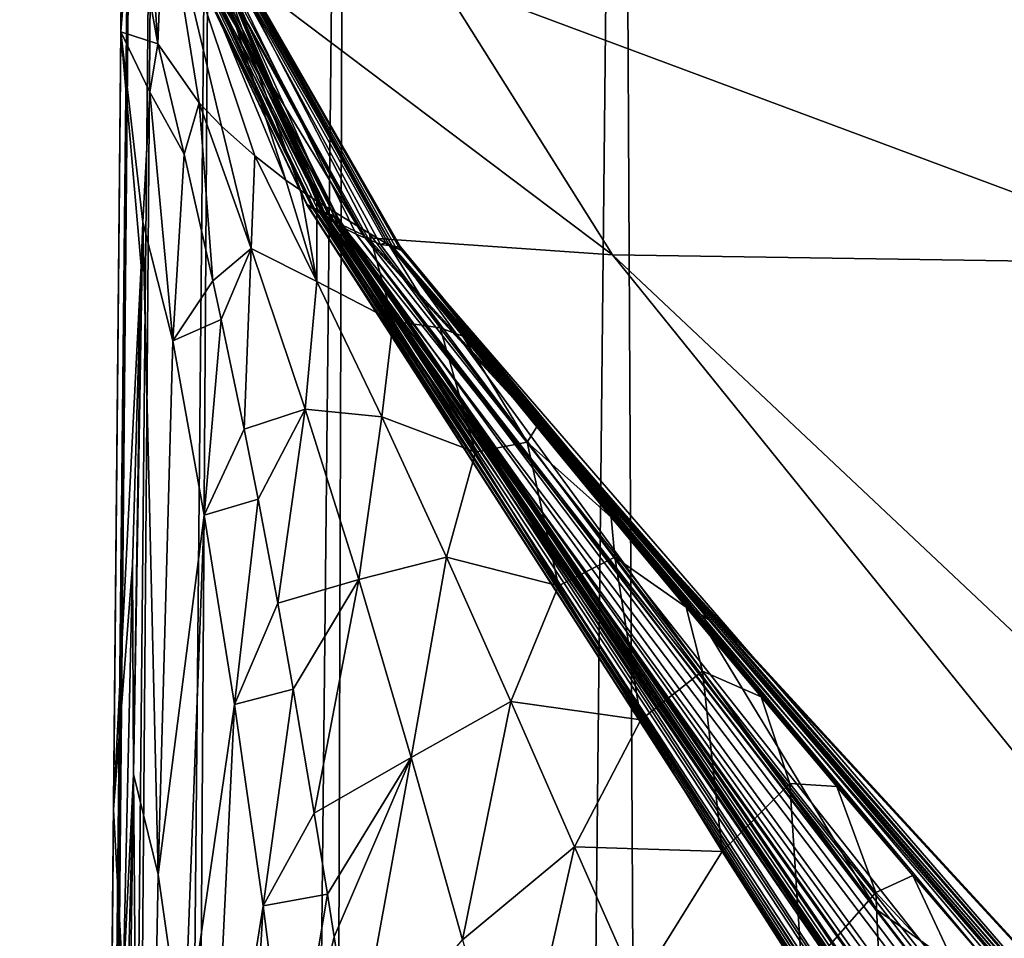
# Model space of a CAD drawing. Header units: millimetres. Extents: x -23 to 23, y 0 to 298.
# Tile 13 of 45: x -21.35 to -20.11, y 239 to 240.16. Entities that reach past the tile are written whole.
import ezdxf

# ---------------------------------------------------------------- set-up
doc = ezdxf.new("R2010")
doc.units = ezdxf.units.MM
doc.header["$LTSCALE"] = 105.850129
for name, color, linetype in [('10', 7, 'CONTINUOUS'), ('11', 7, 'CONTINUOUS'), ('12', 7, 'CONTINUOUS'), ('25', 7, 'CONTINUOUS'), ('30', 7, 'CONTINUOUS'), ('34', 7, 'CONTINUOUS'), ('39', 7, 'CONTINUOUS'), ('55', 7, 'CONTINUOUS'), ('62', 7, 'CONTINUOUS'), ('7', 7, 'CONTINUOUS'), ('73', 7, 'CONTINUOUS'), ('74', 7, 'CONTINUOUS'), ('75', 7, 'CONTINUOUS'), ('76', 7, 'CONTINUOUS'), ('77', 7, 'CONTINUOUS'), ('78', 7, 'CONTINUOUS'), ('79', 7, 'CONTINUOUS'), ('8', 7, 'CONTINUOUS'), ('80', 7, 'CONTINUOUS'), ('81', 7, 'CONTINUOUS'), ('82', 7, 'CONTINUOUS'), ('9', 7, 'CONTINUOUS')]:
    doc.layers.add(name, color=color, linetype=linetype)

msp = doc.modelspace()

# ---------------------------------------------------------------- linework, layer by layer
at = {"layer": '10', "color": 7, "linetype": 'CONTINUOUS'}
for points in [[(-20.8794, 239.8713, 160.4953), (-20.8719, 239.8679, 160.2593), (-20.8847, 239.8742, 160.7249), (-20.8794, 239.8713, 160.4953)], [(-20.8847, 239.8742, 160.7249), (-20.8719, 239.8679, 160.2593), (-20.502, 239.4135, 160.6688), (-20.8847, 239.8742, 160.7249)], [(-20.502, 239.4135, 160.6688), (-20.8719, 239.8679, 160.2593), (-20.4852, 239.4025, 160.4718), (-20.502, 239.4135, 160.6688)], [(-20.0231, 238.8594, 160.6839), (-20.502, 239.4135, 160.6688), (-20.4852, 239.4025, 160.4718), (-20.0231, 238.8594, 160.6839)]]:
    msp.add_3dface(points, dxfattribs=at)
at = {"layer": '11', "color": 7, "linetype": 'CONTINUOUS'}
for points in [[(-20.9921, 239.926, 181.7724), (-20.9917, 239.9263, 179.7188), (-19.221, 237.1787, 180.2554), (-20.9921, 239.926, 181.7724)], [(-20.9819, 239.9192, 184.041), (-20.9921, 239.926, 181.7724), (-19.2027, 237.2007, 182.2454), (-20.9819, 239.9192, 184.041)], [(-19.2027, 237.2007, 182.2454), (-20.9921, 239.926, 181.7724), (-19.221, 237.1787, 180.2554), (-19.2027, 237.2007, 182.2454)], [(-20.9917, 239.9263, 179.7188), (-20.9858, 239.9234, 177.8748), (-19.221, 237.1787, 180.2554), (-20.9917, 239.9263, 179.7188)], [(-20.9858, 239.9234, 177.8748), (-20.9778, 239.9194, 176.2022), (-19.2024, 237.1663, 178.1974), (-20.9858, 239.9234, 177.8748)], [(-19.221, 237.1787, 180.2554), (-20.9858, 239.9234, 177.8748), (-19.2024, 237.1663, 178.1974), (-19.221, 237.1787, 180.2554)], [(-20.9679, 239.9112, 185.6372), (-20.9819, 239.9192, 184.041), (-19.1424, 237.234, 184.1869), (-20.9679, 239.9112, 185.6372)], [(-19.1424, 237.234, 184.1869), (-20.9819, 239.9192, 184.041), (-19.2027, 237.2007, 182.2454), (-19.1424, 237.234, 184.1869)], [(-20.9778, 239.9194, 176.2022), (-20.9696, 239.9154, 174.6767), (-19.1574, 237.1573, 176.0758), (-20.9778, 239.9194, 176.2022)], [(-19.2024, 237.1663, 178.1974), (-20.9778, 239.9194, 176.2022), (-19.1574, 237.1573, 176.0758), (-19.2024, 237.1663, 178.1974)], [(-20.9735, 239.9181, 164.3388), (-20.9737, 239.9154, 163.3876), (-18.5108, 236.3207, 165.414), (-20.9735, 239.9181, 164.3388)], [(-20.966, 239.9155, 165.4834), (-20.9735, 239.9181, 164.3388), (-18.7347, 236.6115, 166.6284), (-20.966, 239.9155, 165.4834)], [(-18.7347, 236.6115, 166.6284), (-20.9735, 239.9181, 164.3388), (-18.5108, 236.3207, 165.414), (-18.7347, 236.6115, 166.6284)], [(-20.9737, 239.9154, 163.3876), (-20.9676, 239.9101, 162.9277), (-18.1775, 235.9909, 164.4345), (-20.9737, 239.9154, 163.3876)], [(-18.5108, 236.3207, 165.414), (-20.9737, 239.9154, 163.3876), (-18.1775, 235.9909, 164.4345), (-18.5108, 236.3207, 165.414)], [(-20.9696, 239.9154, 174.6767), (-20.9623, 239.9121, 173.2719), (-19.1574, 237.1573, 176.0758), (-20.9696, 239.9154, 174.6767)], [(-20.9481, 239.9008, 187.2326), (-20.9679, 239.9112, 185.6372), (-19.0421, 237.2785, 186.1129), (-20.9481, 239.9008, 187.2326)], [(-19.0421, 237.2785, 186.1129), (-20.9679, 239.9112, 185.6372), (-19.1424, 237.234, 184.1869), (-19.0421, 237.2785, 186.1129)], [(-20.9676, 239.9101, 162.9277), (-20.9533, 239.9007, 162.433), (-18.1775, 235.9909, 164.4345), (-20.9676, 239.9101, 162.9277)], [(-20.9575, 239.9115, 166.8957), (-20.966, 239.9155, 165.4834), (-18.8747, 236.8405, 168.1126), (-20.9575, 239.9115, 166.8957)], [(-18.8747, 236.8405, 168.1126), (-20.966, 239.9155, 165.4834), (-18.7347, 236.6115, 166.6284), (-18.8747, 236.8405, 168.1126)], [(-20.9623, 239.9121, 173.2719), (-20.9531, 239.9083, 170.745), (-19.0984, 237.1391, 173.9288), (-20.9623, 239.9121, 173.2719)], [(-19.1574, 237.1573, 176.0758), (-20.9623, 239.9121, 173.2719), (-19.0984, 237.1391, 173.9288), (-19.1574, 237.1573, 176.0758)], [(-20.9521, 239.9085, 168.631), (-20.9575, 239.9115, 166.8957), (-18.9651, 236.9989, 169.863), (-20.9521, 239.9085, 168.631)], [(-18.9651, 236.9989, 169.863), (-20.9575, 239.9115, 166.8957), (-18.8747, 236.8405, 168.1126), (-18.9651, 236.9989, 169.863)], [(-20.9531, 239.9083, 170.745), (-20.9521, 239.9085, 168.631), (-19.0345, 237.0931, 171.8286), (-20.9531, 239.9083, 170.745)], [(-19.0984, 237.1391, 173.9288), (-20.9531, 239.9083, 170.745), (-19.0345, 237.0931, 171.8286), (-19.0984, 237.1391, 173.9288)], [(-19.0345, 237.0931, 171.8286), (-20.9521, 239.9085, 168.631), (-18.9651, 236.9989, 169.863), (-19.0345, 237.0931, 171.8286)], [(-20.9533, 239.9007, 162.433), (-20.93, 239.8888, 161.8915), (-17.7318, 235.6529, 163.636), (-20.9533, 239.9007, 162.433)], [(-18.1775, 235.9909, 164.4345), (-20.9533, 239.9007, 162.433), (-17.7318, 235.6529, 163.636), (-18.1775, 235.9909, 164.4345)], [(-20.9217, 239.8882, 188.8695), (-20.9481, 239.9008, 187.2326), (-18.8962, 237.3245, 188.0568), (-20.9217, 239.8882, 188.8695)], [(-18.8962, 237.3245, 188.0568), (-20.9481, 239.9008, 187.2326), (-19.0421, 237.2785, 186.1129), (-18.8962, 237.3245, 188.0568)], [(-20.93, 239.8888, 161.8915), (-20.8994, 239.876, 161.2864), (-20.2733, 239.0366, 161.8516), (-20.93, 239.8888, 161.8915)], [(-17.7318, 235.6529, 163.636), (-20.93, 239.8888, 161.8915), (-18.872, 237.2482, 162.4953), (-17.7318, 235.6529, 163.636)], [(-18.872, 237.2482, 162.4953), (-20.93, 239.8888, 161.8915), (-19.4488, 237.9622, 162.2841), (-18.872, 237.2482, 162.4953)], [(-19.4488, 237.9622, 162.2841), (-20.93, 239.8888, 161.8915), (-20.2733, 239.0366, 161.8516), (-19.4488, 237.9622, 162.2841)]]:
    msp.add_3dface(points, dxfattribs=at)
at = {"layer": '12', "color": 7, "linetype": 'CONTINUOUS'}
for points in [[(-20.9217, 239.8882, 188.8695), (-18.8962, 237.3245, 188.0568), (-18.5221, 237.2813, 189.658), (-20.9217, 239.8882, 188.8695)], [(-20.9185, 239.8857, 188.9519), (-20.9217, 239.8882, 188.8695), (-18.5221, 237.2813, 189.658), (-20.9185, 239.8857, 188.9519)], [(-20.9153, 239.8841, 189.0347), (-20.9185, 239.8857, 188.9519), (-18.5221, 237.2813, 189.658), (-20.9153, 239.8841, 189.0347)], [(-20.6065, 239.8629, 191.1269), (-20.9153, 239.8841, 189.0347), (-18.5221, 237.2813, 189.658), (-20.6065, 239.8629, 191.1269)], [(-19.858, 239.8515, 193.1118), (-20.6065, 239.8629, 191.1269), (-17.936, 237.3482, 191.2323), (-19.858, 239.8515, 193.1118)], [(-17.936, 237.3482, 191.2323), (-20.6065, 239.8629, 191.1269), (-18.5221, 237.2813, 189.658), (-17.936, 237.3482, 191.2323)]]:
    msp.add_3dface(points, dxfattribs=at)
at = {"layer": '25', "color": 7, "linetype": 'CONTINUOUS'}
for points in [[(-21.2094, 242.0095, 0.0001), (-21.3211, 230.2094, -0.0001), (-21.4202, 219.7299, 0.0687), (-21.2094, 242.0095, 0.0001)], [(-21.4075, 221.0769, 0.1866), (-21.2094, 242.0095, 0.0001), (-21.4202, 219.7299, 0.0687), (-21.4075, 221.0769, 0.1866)], [(-21.3934, 222.5701, 0.4227), (-21.2094, 242.0095, 0.0001), (-21.4075, 221.0769, 0.1866), (-21.3934, 222.5701, 0.4227)], [(-21.3753, 224.4769, 0.8859), (-21.2094, 242.0095, 0.0001), (-21.3934, 222.5701, 0.4227), (-21.3753, 224.4769, 0.8859)], [(-21.3521, 226.9307, 1.7624), (-21.2094, 242.0095, 0.0001), (-21.3753, 224.4769, 0.8859), (-21.3521, 226.9307, 1.7624)], [(-21.3239, 229.9098, 3.3046), (-21.2094, 242.0095, 0.0001), (-21.3521, 226.9307, 1.7624), (-21.3239, 229.9098, 3.3046)], [(-21.2956, 232.9027, 5.5182), (-21.2094, 242.0095, 0.0001), (-21.3239, 229.9098, 3.3046), (-21.2956, 232.9027, 5.5182)], [(-21.2711, 235.4894, 8.2063), (-21.2094, 242.0095, 0.0001), (-21.2956, 232.9027, 5.5182), (-21.2711, 235.4894, 8.2063)], [(-21.2512, 237.5926, 11.2936), (-21.2094, 242.0095, 0.0001), (-21.2711, 235.4894, 8.2063), (-21.2512, 237.5926, 11.2936)], [(-21.2363, 239.1625, 14.7157), (-21.2094, 242.0095, 0.0001), (-21.2512, 237.5926, 11.2936), (-21.2363, 239.1625, 14.7157)], [(-21.227, 240.1445, 18.3658), (-21.2094, 242.0095, 0.0001), (-21.2363, 239.1625, 14.7157), (-21.227, 240.1445, 18.3658)], [(-21.2236, 240.5014, 22.0986), (-21.2094, 242.0095, 0.0001), (-21.227, 240.1445, 18.3658), (-21.2236, 240.5014, 22.0986)]]:
    msp.add_3dface(points, dxfattribs=at)
at = {"layer": '30', "color": 7, "linetype": 'CONTINUOUS'}
for points in [[(-19.1885, 237.9193, 159), (-20.8885, 239.8751, 159), (-19.3536, 238.0963, 60), (-19.1885, 237.9193, 159)], [(-20.8885, 239.8751, 159), (-20.8885, 239.8751, 109.5), (-20.7955, 239.7602, 60), (-20.8885, 239.8751, 159)], [(-19.3536, 238.0963, 60), (-20.8885, 239.8751, 159), (-19.616, 238.3837, 60), (-19.3536, 238.0963, 60)], [(-19.616, 238.3837, 60), (-20.8885, 239.8751, 159), (-19.8752, 238.674, 60), (-19.616, 238.3837, 60)], [(-19.8752, 238.674, 60), (-20.8885, 239.8751, 159), (-20.1312, 238.9672, 60), (-19.8752, 238.674, 60)], [(-20.1312, 238.9672, 60), (-20.8885, 239.8751, 159), (-20.2275, 239.0793, 60), (-20.1312, 238.9672, 60)], [(-20.2275, 239.0793, 60), (-20.8885, 239.8751, 159), (-20.3234, 239.1918, 60), (-20.2275, 239.0793, 60)], [(-20.3234, 239.1918, 60), (-20.8885, 239.8751, 159), (-20.4188, 239.3047, 60), (-20.3234, 239.1918, 60)], [(-20.4188, 239.3047, 60), (-20.8885, 239.8751, 159), (-20.5137, 239.418, 60), (-20.4188, 239.3047, 60)], [(-20.5137, 239.418, 60), (-20.8885, 239.8751, 159), (-20.6081, 239.5316, 60), (-20.5137, 239.418, 60)], [(-20.6081, 239.5316, 60), (-20.8885, 239.8751, 159), (-20.7021, 239.6457, 60), (-20.6081, 239.5316, 60)], [(-20.7021, 239.6457, 60), (-20.8885, 239.8751, 159), (-20.7955, 239.7602, 60), (-20.7021, 239.6457, 60)], [(-20.8885, 239.8751, 109.5), (-20.8885, 239.8751, 60), (-20.7955, 239.7602, 60), (-20.8885, 239.8751, 109.5)]]:
    msp.add_3dface(points, dxfattribs=at)
at = {"layer": '34', "color": 7, "linetype": 'CONTINUOUS'}
for points in [[(-21.1281, 240.0547, 29.7584), (-21.1803, 240.129, 22.1029), (-21.147, 239.9898, 22.0806), (-21.1281, 240.0547, 29.7584)], [(-21.1109, 239.83, 22.0083), (-21.1281, 240.0547, 29.7584), (-21.147, 239.9898, 22.0806), (-21.1109, 239.83, 22.0083)], [(-21.0627, 239.8707, 29.5692), (-21.1281, 240.0547, 29.7584), (-21.1109, 239.83, 22.0083), (-21.0627, 239.8707, 29.5692)], [(-21.1281, 240.0547, 29.7584), (-21.0627, 239.8707, 29.5692), (-21.0999, 240.0253, 33.0345), (-21.1281, 240.0547, 29.7584)], [(-21.0999, 240.0253, 33.0345), (-21.0627, 239.8707, 29.5692), (-21.0579, 239.9877, 37.3464), (-21.0999, 240.0253, 33.0345)], [(-21.0579, 239.9877, 37.3464), (-21.0627, 239.8707, 29.5692), (-20.9796, 239.829, 37.1655), (-21.0579, 239.9877, 37.3464)], [(-21.0579, 239.9877, 37.3464), (-20.9796, 239.829, 37.1655), (-21.0187, 239.9572, 41.1249), (-21.0579, 239.9877, 37.3464)], [(-21.0187, 239.9572, 41.1249), (-20.9796, 239.829, 37.1655), (-21.0004, 239.9445, 42.9101), (-21.0187, 239.9572, 41.1249)], [(-21.0004, 239.9445, 42.9101), (-20.9796, 239.829, 37.1655), (-20.9795, 239.9307, 44.9929), (-21.0004, 239.9445, 42.9101)], [(-20.9795, 239.9307, 44.9929), (-20.9796, 239.829, 37.1655), (-20.8833, 239.779, 44.7994), (-20.9795, 239.9307, 44.9929)], [(-20.9795, 239.9307, 44.9929), (-20.8833, 239.779, 44.7994), (-20.9134, 239.8901, 52.8239), (-20.9795, 239.9307, 44.9929)], [(-20.8885, 239.8751, 60), (-20.9134, 239.8901, 52.8239), (-20.8239, 239.7705, 52.4379), (-20.8885, 239.8751, 60)], [(-20.9134, 239.8901, 52.8239), (-20.8833, 239.779, 44.7994), (-20.8239, 239.7705, 52.4379), (-20.9134, 239.8901, 52.8239)], [(-21.1002, 239.781, 21.9802), (-21.0627, 239.8707, 29.5692), (-21.1109, 239.83, 22.0083), (-21.1002, 239.781, 21.9802)], [(-21.0713, 239.6426, 21.8912), (-21.0627, 239.8707, 29.5692), (-21.1002, 239.781, 21.9802), (-21.0713, 239.6426, 21.8912)], [(-20.9943, 239.668, 29.4495), (-21.0627, 239.8707, 29.5692), (-21.0713, 239.6426, 21.8912), (-20.9943, 239.668, 29.4495)], [(-21.0627, 239.8707, 29.5692), (-20.9943, 239.668, 29.4495), (-20.9796, 239.829, 37.1655), (-21.0627, 239.8707, 29.5692)], [(-20.7955, 239.7602, 60), (-20.8885, 239.8751, 60), (-20.8239, 239.7705, 52.4379), (-20.7955, 239.7602, 60)], [(-20.9796, 239.829, 37.1655), (-20.9943, 239.668, 29.4495), (-20.8977, 239.6585, 37.0879), (-20.9796, 239.829, 37.1655)], [(-20.9796, 239.829, 37.1655), (-20.8977, 239.6585, 37.0879), (-20.8833, 239.779, 44.7994), (-20.9796, 239.829, 37.1655)], [(-20.8833, 239.779, 44.7994), (-20.8977, 239.6585, 37.0879), (-20.7793, 239.6138, 44.7613), (-20.8833, 239.779, 44.7994)], [(-20.8833, 239.779, 44.7994), (-20.7793, 239.6138, 44.7613), (-20.8239, 239.7705, 52.4379), (-20.8833, 239.779, 44.7994)], [(-20.7955, 239.7602, 60), (-20.8239, 239.7705, 52.4379), (-20.714, 239.6262, 52.4353), (-20.7955, 239.7602, 60)], [(-20.8239, 239.7705, 52.4379), (-20.7793, 239.6138, 44.7613), (-20.714, 239.6262, 52.4353), (-20.8239, 239.7705, 52.4379)], [(-20.7021, 239.6457, 60), (-20.7955, 239.7602, 60), (-20.714, 239.6262, 52.4353), (-20.7021, 239.6457, 60)], [(-21.0537, 239.5542, 21.8294), (-20.9943, 239.668, 29.4495), (-21.0713, 239.6426, 21.8912), (-21.0537, 239.5542, 21.8294)], [(-21.029, 239.4231, 21.7342), (-20.9943, 239.668, 29.4495), (-21.0537, 239.5542, 21.8294), (-21.029, 239.4231, 21.7342)], [(-20.9268, 239.4531, 29.3058), (-20.9943, 239.668, 29.4495), (-21.029, 239.4231, 21.7342), (-20.9268, 239.4531, 29.3058)], [(-20.9943, 239.668, 29.4495), (-20.9268, 239.4531, 29.3058), (-20.8977, 239.6585, 37.0879), (-20.9943, 239.668, 29.4495)], [(-20.8977, 239.6585, 37.0879), (-20.9268, 239.4531, 29.3058), (-20.8159, 239.4811, 37.0004), (-20.8977, 239.6585, 37.0879)], [(-20.8977, 239.6585, 37.0879), (-20.8159, 239.4811, 37.0004), (-20.7793, 239.6138, 44.7613), (-20.8977, 239.6585, 37.0879)], [(-20.6081, 239.5316, 60), (-20.7021, 239.6457, 60), (-20.714, 239.6262, 52.4353), (-20.6081, 239.5316, 60)], [(-20.7793, 239.6138, 44.7613), (-20.6748, 239.4451, 44.7209), (-20.714, 239.6262, 52.4353), (-20.7793, 239.6138, 44.7613)], [(-20.6081, 239.5316, 60), (-20.714, 239.6262, 52.4353), (-20.6035, 239.4813, 52.4321), (-20.6081, 239.5316, 60)], [(-20.714, 239.6262, 52.4353), (-20.6748, 239.4451, 44.7209), (-20.6035, 239.4813, 52.4321), (-20.714, 239.6262, 52.4353)], [(-20.7793, 239.6138, 44.7613), (-20.8159, 239.4811, 37.0004), (-20.6748, 239.4451, 44.7209), (-20.7793, 239.6138, 44.7613)], [(-20.5137, 239.418, 60), (-20.6081, 239.5316, 60), (-20.6035, 239.4813, 52.4321), (-20.5137, 239.418, 60)], [(-20.9268, 239.4531, 29.3058), (-20.8607, 239.2281, 29.1576), (-20.8159, 239.4811, 37.0004), (-20.9268, 239.4531, 29.3058)], [(-20.8159, 239.4811, 37.0004), (-20.8607, 239.2281, 29.1576), (-20.7347, 239.2988, 36.9138), (-20.8159, 239.4811, 37.0004)], [(-20.8159, 239.4811, 37.0004), (-20.7347, 239.2988, 36.9138), (-20.6748, 239.4451, 44.7209), (-20.8159, 239.4811, 37.0004)], [(-20.6748, 239.4451, 44.7209), (-20.5707, 239.2758, 44.6858), (-20.6035, 239.4813, 52.4321), (-20.6748, 239.4451, 44.7209)], [(-20.5137, 239.418, 60), (-20.6035, 239.4813, 52.4321), (-20.4928, 239.3372, 52.4306), (-20.5137, 239.418, 60)], [(-20.6035, 239.4813, 52.4321), (-20.5707, 239.2758, 44.6858), (-20.4928, 239.3372, 52.4306), (-20.6035, 239.4813, 52.4321)], [(-21.0095, 239.3146, 21.6545), (-20.9268, 239.4531, 29.3058), (-21.029, 239.4231, 21.7342), (-21.0095, 239.3146, 21.6545)], [(-20.9829, 239.1581, 21.5422), (-20.9268, 239.4531, 29.3058), (-21.0095, 239.3146, 21.6545), (-20.9829, 239.1581, 21.5422)], [(-20.8607, 239.2281, 29.1576), (-20.9268, 239.4531, 29.3058), (-20.9829, 239.1581, 21.5422), (-20.8607, 239.2281, 29.1576)], [(-20.6748, 239.4451, 44.7209), (-20.7347, 239.2988, 36.9138), (-20.5707, 239.2758, 44.6858), (-20.6748, 239.4451, 44.7209)], [(-20.4188, 239.3047, 60), (-20.5137, 239.418, 60), (-20.4928, 239.3372, 52.4306), (-20.4188, 239.3047, 60)], [(-20.5707, 239.2758, 44.6858), (-20.4679, 239.1098, 44.6637), (-20.4928, 239.3372, 52.4306), (-20.5707, 239.2758, 44.6858)], [(-20.4188, 239.3047, 60), (-20.4928, 239.3372, 52.4306), (-20.3827, 239.1954, 52.4327), (-20.4188, 239.3047, 60)], [(-20.4928, 239.3372, 52.4306), (-20.4679, 239.1098, 44.6637), (-20.3827, 239.1954, 52.4327), (-20.4928, 239.3372, 52.4306)], [(-20.8607, 239.2281, 29.1576), (-20.7959, 238.9983, 29.0261), (-20.7347, 239.2988, 36.9138), (-20.8607, 239.2281, 29.1576)], [(-20.7347, 239.2988, 36.9138), (-20.7959, 238.9983, 29.0261), (-20.6543, 239.1156, 36.8401), (-20.7347, 239.2988, 36.9138)], [(-20.7347, 239.2988, 36.9138), (-20.6543, 239.1156, 36.8401), (-20.5707, 239.2758, 44.6858), (-20.7347, 239.2988, 36.9138)], [(-20.3234, 239.1918, 60), (-20.4188, 239.3047, 60), (-20.3827, 239.1954, 52.4327), (-20.3234, 239.1918, 60)], [(-20.5707, 239.2758, 44.6858), (-20.6543, 239.1156, 36.8401), (-20.4679, 239.1098, 44.6637), (-20.5707, 239.2758, 44.6858)], [(-20.9662, 239.0557, 21.4723), (-20.8607, 239.2281, 29.1576), (-20.9829, 239.1581, 21.5422), (-20.9662, 239.0557, 21.4723)], [(-20.9576, 239.0018, 21.4371), (-20.8607, 239.2281, 29.1576), (-20.9662, 239.0557, 21.4723), (-20.9576, 239.0018, 21.4371)], [(-20.9316, 238.8372, 21.3391), (-20.8607, 239.2281, 29.1576), (-20.9576, 239.0018, 21.4371), (-20.9316, 238.8372, 21.3391)], [(-20.7959, 238.9983, 29.0261), (-20.8607, 239.2281, 29.1576), (-20.9316, 238.8372, 21.3391), (-20.7959, 238.9983, 29.0261)], [(-20.4679, 239.1098, 44.6637), (-20.3672, 238.9517, 44.6618), (-20.3827, 239.1954, 52.4327), (-20.4679, 239.1098, 44.6637)], [(-20.3234, 239.1918, 60), (-20.3827, 239.1954, 52.4327), (-20.2741, 239.0577, 52.4401), (-20.3234, 239.1918, 60)], [(-20.3827, 239.1954, 52.4327), (-20.3672, 238.9517, 44.6618), (-20.2741, 239.0577, 52.4401), (-20.3827, 239.1954, 52.4327)], [(-20.2275, 239.0793, 60), (-20.3234, 239.1918, 60), (-20.2741, 239.0577, 52.4401), (-20.2275, 239.0793, 60)], [(-20.7959, 238.9983, 29.0261), (-20.7319, 238.7724, 28.9341), (-20.6543, 239.1156, 36.8401), (-20.7959, 238.9983, 29.0261)], [(-20.6543, 239.1156, 36.8401), (-20.7319, 238.7724, 28.9341), (-20.5752, 238.9371, 36.7915), (-20.6543, 239.1156, 36.8401)], [(-20.6543, 239.1156, 36.8401), (-20.5752, 238.9371, 36.7915), (-20.4679, 239.1098, 44.6637), (-20.6543, 239.1156, 36.8401)], [(-20.4679, 239.1098, 44.6637), (-20.5752, 238.9371, 36.7915), (-20.3672, 238.9517, 44.6618), (-20.4679, 239.1098, 44.6637)], [(-20.2275, 239.0793, 60), (-20.2741, 239.0577, 52.4401), (-20.1598, 238.9344, 53.3379), (-20.2275, 239.0793, 60)], [(-20.1312, 238.9672, 60), (-20.2275, 239.0793, 60), (-20.1598, 238.9344, 53.3379), (-20.1312, 238.9672, 60)], [(-20.3672, 238.9517, 44.6618), (-20.2632, 238.8127, 45.07), (-20.2741, 239.0577, 52.4401), (-20.3672, 238.9517, 44.6618)], [(-20.2741, 239.0577, 52.4401), (-20.2632, 238.8127, 45.07), (-20.1598, 238.9344, 53.3379), (-20.2741, 239.0577, 52.4401)]]:
    msp.add_3dface(points, dxfattribs=at)
at = {"layer": '39', "color": 7, "linetype": 'CONTINUOUS'}
for points in [[(-21.147, 239.9898, 22.0806), (-21.1803, 240.129, 22.1029), (-21.1905, 240.0683, 20.2355), (-21.147, 239.9898, 22.0806)], [(-21.1905, 240.0683, 20.2355), (-21.1991, 239.9039, 18.7322), (-21.1616, 239.7543, 18.974), (-21.1905, 240.0683, 20.2355)], [(-21.147, 239.9898, 22.0806), (-21.1905, 240.0683, 20.2355), (-21.1616, 239.7543, 18.974), (-21.147, 239.9898, 22.0806)], [(-21.1109, 239.83, 22.0083), (-21.147, 239.9898, 22.0806), (-21.1616, 239.7543, 18.974), (-21.1109, 239.83, 22.0083)], [(-21.1991, 239.9039, 18.7322), (-21.2012, 239.8489, 18.3707), (-21.211, 239.2074, 15.711), (-21.1991, 239.9039, 18.7322)], [(-21.1991, 239.9039, 18.7322), (-21.211, 239.2074, 15.711), (-21.1797, 239.0808, 15.9311), (-21.1991, 239.9039, 18.7322)], [(-21.1616, 239.7543, 18.974), (-21.1991, 239.9039, 18.7322), (-21.1797, 239.0808, 15.9311), (-21.1616, 239.7543, 18.974)], [(-21.2012, 239.8489, 18.3707), (-21.2125, 239.4709, 16.5196), (-21.211, 239.2074, 15.711), (-21.2012, 239.8489, 18.3707)], [(-21.1002, 239.781, 21.9802), (-21.1109, 239.83, 22.0083), (-21.1616, 239.7543, 18.974), (-21.1002, 239.781, 21.9802)], [(-21.1002, 239.781, 21.9802), (-21.1616, 239.7543, 18.974), (-21.122, 239.5341, 18.8721), (-21.1002, 239.781, 21.9802)], [(-21.0713, 239.6426, 21.8912), (-21.1002, 239.781, 21.9802), (-21.122, 239.5341, 18.8721), (-21.0713, 239.6426, 21.8912)], [(-21.1616, 239.7543, 18.974), (-21.1797, 239.0808, 15.9311), (-21.122, 239.5341, 18.8721), (-21.1616, 239.7543, 18.974)], [(-21.0537, 239.5542, 21.8294), (-21.0713, 239.6426, 21.8912), (-21.122, 239.5341, 18.8721), (-21.0537, 239.5542, 21.8294)], [(-21.0537, 239.5542, 21.8294), (-21.122, 239.5341, 18.8721), (-21.0834, 239.2951, 18.7162), (-21.0537, 239.5542, 21.8294)], [(-21.029, 239.4231, 21.7342), (-21.0537, 239.5542, 21.8294), (-21.0834, 239.2951, 18.7162), (-21.029, 239.4231, 21.7342)], [(-21.122, 239.5341, 18.8721), (-21.1797, 239.0808, 15.9311), (-21.1474, 238.8537, 15.8339), (-21.122, 239.5341, 18.8721)], [(-21.122, 239.5341, 18.8721), (-21.1474, 238.8537, 15.8339), (-21.0834, 239.2951, 18.7162), (-21.122, 239.5341, 18.8721)], [(-21.2125, 239.4709, 16.5196), (-21.2239, 238.94, 14.7126), (-21.211, 239.2074, 15.711), (-21.2125, 239.4709, 16.5196)], [(-21.0095, 239.3146, 21.6545), (-21.029, 239.4231, 21.7342), (-21.0834, 239.2951, 18.7162), (-21.0095, 239.3146, 21.6545)], [(-21.0095, 239.3146, 21.6545), (-21.0834, 239.2951, 18.7162), (-21.0473, 239.041, 18.5338), (-21.0095, 239.3146, 21.6545)], [(-20.9829, 239.1581, 21.5422), (-21.0095, 239.3146, 21.6545), (-21.0473, 239.041, 18.5338), (-20.9829, 239.1581, 21.5422)], [(-21.0834, 239.2951, 18.7162), (-21.1474, 238.8537, 15.8339), (-21.1166, 238.6068, 15.6802), (-21.0834, 239.2951, 18.7162)], [(-21.0834, 239.2951, 18.7162), (-21.1166, 238.6068, 15.6802), (-21.0473, 239.041, 18.5338), (-21.0834, 239.2951, 18.7162)], [(-21.2239, 238.94, 14.7126), (-21.2353, 238.2671, 12.9789), (-21.211, 239.2074, 15.711), (-21.2239, 238.94, 14.7126)], [(-21.211, 239.2074, 15.711), (-21.2353, 238.2671, 12.9789), (-21.2264, 238.0919, 12.8159), (-21.211, 239.2074, 15.711)], [(-21.211, 239.2074, 15.711), (-21.2264, 238.0919, 12.8159), (-21.201, 237.9828, 13.0141), (-21.211, 239.2074, 15.711)], [(-21.1797, 239.0808, 15.9311), (-21.211, 239.2074, 15.711), (-21.201, 237.9828, 13.0141), (-21.1797, 239.0808, 15.9311)], [(-20.9662, 239.0557, 21.4723), (-20.9829, 239.1581, 21.5422), (-21.0473, 239.041, 18.5338), (-20.9662, 239.0557, 21.4723)], [(-21.1797, 239.0808, 15.9311), (-21.201, 237.9828, 13.0141), (-21.1474, 238.8537, 15.8339), (-21.1797, 239.0808, 15.9311)], [(-20.9662, 239.0557, 21.4723), (-21.0473, 239.041, 18.5338), (-21.0135, 238.7737, 18.3492), (-20.9662, 239.0557, 21.4723)], [(-20.9576, 239.0018, 21.4371), (-20.9662, 239.0557, 21.4723), (-21.0135, 238.7737, 18.3492), (-20.9576, 239.0018, 21.4371)], [(-21.0473, 239.041, 18.5338), (-21.1166, 238.6068, 15.6802), (-21.0884, 238.3441, 15.4988), (-21.0473, 239.041, 18.5338)], [(-21.0473, 239.041, 18.5338), (-21.0884, 238.3441, 15.4988), (-21.0135, 238.7737, 18.3492), (-21.0473, 239.041, 18.5338)], [(-20.9316, 238.8372, 21.3391), (-20.9576, 239.0018, 21.4371), (-21.0135, 238.7737, 18.3492), (-20.9316, 238.8372, 21.3391)]]:
    msp.add_3dface(points, dxfattribs=at)
at = {"layer": '55', "color": 7, "linetype": 'CONTINUOUS'}
for points in [[(-20.8847, 239.8742, 160.7249), (-20.8994, 239.876, 161.2864), (-20.8924, 239.8779, 161.01), (-20.8847, 239.8742, 160.7249)], [(-20.8994, 239.876, 161.2864), (-20.8847, 239.8742, 160.7249), (-20.2733, 239.0366, 161.8516), (-20.8994, 239.876, 161.2864)], [(-20.8847, 239.8742, 160.7249), (-20.502, 239.4135, 160.6688), (-20.2733, 239.0366, 161.8516), (-20.8847, 239.8742, 160.7249)], [(-20.502, 239.4135, 160.6688), (-20.0231, 238.8594, 160.6839), (-20.2733, 239.0366, 161.8516), (-20.502, 239.4135, 160.6688)], [(-20.0231, 238.8594, 160.6839), (-19.4488, 237.9622, 162.2841), (-20.2733, 239.0366, 161.8516), (-20.0231, 238.8594, 160.6839)]]:
    msp.add_3dface(points, dxfattribs=at)
at = {"layer": '62', "color": 7, "linetype": 'CONTINUOUS'}
for points in [[(-20.876, 239.8725, 159.8959), (-20.4716, 239.3876, 159.8324), (-20.8741, 239.873, 160.0765), (-20.876, 239.8725, 159.8959)], [(-20.4716, 239.3876, 159.8324), (-20.8719, 239.8679, 160.2593), (-20.8741, 239.873, 160.0765), (-20.4716, 239.3876, 159.8324)], [(-20.8719, 239.8679, 160.2593), (-20.4716, 239.3876, 159.8324), (-20.4852, 239.4025, 160.4718), (-20.8719, 239.8679, 160.2593)], [(-20.4716, 239.3876, 159.8324), (-19.9968, 238.8364, 159.7916), (-20.4852, 239.4025, 160.4718), (-20.4716, 239.3876, 159.8324)], [(-19.9968, 238.8364, 159.7916), (-20.0231, 238.8594, 160.6839), (-20.4852, 239.4025, 160.4718), (-19.9968, 238.8364, 159.7916)]]:
    msp.add_3dface(points, dxfattribs=at)
at = {"layer": '7', "color": 7, "linetype": 'CONTINUOUS'}
for points in [[(-20.3572, 193.7678, -9.2532), (-21.0914, 193.7678, -6.7901), (-20.5961, 242.0176, -5.249), (-20.3572, 193.7678, -9.2532)], [(-20.5961, 242.0176, -5.249), (-21.0914, 193.7678, -6.7901), (-20.9426, 242.0144, -3.5348), (-20.5961, 242.0176, -5.249)], [(-19.9004, 242.0213, -7.5139), (-20.3572, 193.7678, -9.2532), (-20.5961, 242.0176, -5.249), (-19.9004, 242.0213, -7.5139)], [(-19.079, 193.7678, -12.0109), (-20.3572, 193.7678, -9.2532), (-19.9004, 242.0213, -7.5139), (-19.079, 193.7678, -12.0109)], [(-21.5596, 193.7678, -3.6047), (-21.1755, 242.0104, -1.3139), (-21.1049, 242.0121, -2.2556), (-21.5596, 193.7678, -3.6047)], [(-21.4371, 193.7678, -4.8589), (-21.5596, 193.7678, -3.6047), (-21.1049, 242.0121, -2.2556), (-21.4371, 193.7678, -4.8589)], [(-21.0914, 193.7678, -6.7901), (-21.4371, 193.7678, -4.8589), (-20.9426, 242.0144, -3.5348), (-21.0914, 193.7678, -6.7901)], [(-20.9426, 242.0144, -3.5348), (-21.4371, 193.7678, -4.8589), (-21.1049, 242.0121, -2.2556), (-20.9426, 242.0144, -3.5348)]]:
    msp.add_3dface(points, dxfattribs=at)
at = {"layer": '73', "color": 7, "linetype": 'CONTINUOUS'}
for points in [[(-21.2236, 240.5014, 22.0986), (-21.227, 240.1445, 18.3658), (-21.2137, 240.3138, 22.1008), (-21.2236, 240.5014, 22.0986)], [(-21.227, 240.1445, 18.3658), (-21.1803, 240.129, 22.1029), (-21.2137, 240.3138, 22.1008), (-21.227, 240.1445, 18.3658)], [(-21.227, 240.1445, 18.3658), (-21.2363, 239.1625, 14.7157), (-21.2012, 239.8489, 18.3707), (-21.227, 240.1445, 18.3658)], [(-21.1803, 240.129, 22.1029), (-21.227, 240.1445, 18.3658), (-21.1905, 240.0683, 20.2355), (-21.1803, 240.129, 22.1029)], [(-21.227, 240.1445, 18.3658), (-21.2012, 239.8489, 18.3707), (-21.1991, 239.9039, 18.7322), (-21.227, 240.1445, 18.3658)], [(-21.227, 240.1445, 18.3658), (-21.1991, 239.9039, 18.7322), (-21.1905, 240.0683, 20.2355), (-21.227, 240.1445, 18.3658)], [(-21.2363, 239.1625, 14.7157), (-21.2125, 239.4709, 16.5196), (-21.2012, 239.8489, 18.3707), (-21.2363, 239.1625, 14.7157)], [(-21.2363, 239.1625, 14.7157), (-21.2239, 238.94, 14.7126), (-21.2125, 239.4709, 16.5196), (-21.2363, 239.1625, 14.7157)], [(-21.2363, 239.1625, 14.7157), (-21.2512, 237.5926, 11.2936), (-21.2239, 238.94, 14.7126), (-21.2363, 239.1625, 14.7157)]]:
    msp.add_3dface(points, dxfattribs=at)
at = {"layer": '74', "color": 7, "linetype": 'CONTINUOUS'}
for points in [[(-21.1803, 240.129, 22.1029), (-21.2215, 240.7234, 41.0936), (-21.2137, 240.3138, 22.1008), (-21.1803, 240.129, 22.1029)], [(-21.2215, 240.7234, 41.0936), (-21.1803, 240.129, 22.1029), (-21.1724, 240.329, 41.051), (-21.2215, 240.7234, 41.0936)], [(-21.1803, 240.129, 22.1029), (-21.1281, 240.0547, 29.7584), (-21.1724, 240.329, 41.051), (-21.1803, 240.129, 22.1029)], [(-21.1281, 240.0547, 29.7584), (-21.0999, 240.0253, 33.0345), (-21.1724, 240.329, 41.051), (-21.1281, 240.0547, 29.7584)], [(-21.0999, 240.0253, 33.0345), (-21.0579, 239.9877, 37.3464), (-21.1724, 240.329, 41.051), (-21.0999, 240.0253, 33.0345)], [(-21.0579, 239.9877, 37.3464), (-21.0187, 239.9572, 41.1249), (-21.1724, 240.329, 41.051), (-21.0579, 239.9877, 37.3464)], [(-21.1724, 240.329, 41.051), (-21.0187, 239.9572, 41.1249), (-21.1375, 240.324, 60), (-21.1724, 240.329, 41.051)], [(-20.9134, 239.8901, 52.8239), (-20.8885, 239.8751, 60), (-21.1375, 240.324, 60), (-20.9134, 239.8901, 52.8239)], [(-21.0187, 239.9572, 41.1249), (-21.0004, 239.9445, 42.9101), (-21.1375, 240.324, 60), (-21.0187, 239.9572, 41.1249)], [(-21.0004, 239.9445, 42.9101), (-20.9795, 239.9307, 44.9929), (-21.1375, 240.324, 60), (-21.0004, 239.9445, 42.9101)], [(-20.9795, 239.9307, 44.9929), (-20.9134, 239.8901, 52.8239), (-21.1375, 240.324, 60), (-20.9795, 239.9307, 44.9929)]]:
    msp.add_3dface(points, dxfattribs=at)
at = {"layer": '75', "color": 7, "linetype": 'CONTINUOUS'}
for points in [[(-20.8885, 239.8751, 109.5), (-20.8885, 239.8751, 159), (-21.1375, 240.324, 159), (-20.8885, 239.8751, 109.5)], [(-20.8885, 239.8751, 60), (-20.8885, 239.8751, 109.5), (-21.1375, 240.324, 159), (-20.8885, 239.8751, 60)], [(-21.1375, 240.324, 60), (-20.8885, 239.8751, 60), (-21.1375, 240.324, 159), (-21.1375, 240.324, 60)]]:
    msp.add_3dface(points, dxfattribs=at)
at = {"layer": '76', "color": 7, "linetype": 'CONTINUOUS'}
for points in [[(-21.1375, 240.324, 159), (-20.8885, 239.8751, 159), (-21.1341, 240.3272, 159.883), (-21.1375, 240.324, 159)], [(-20.8885, 239.8751, 159), (-20.8852, 239.8743, 159.459), (-21.1341, 240.3272, 159.883), (-20.8885, 239.8751, 159)], [(-20.8852, 239.8743, 159.459), (-20.876, 239.8725, 159.8959), (-21.1341, 240.3272, 159.883), (-20.8852, 239.8743, 159.459)]]:
    msp.add_3dface(points, dxfattribs=at)
at = {"layer": '77', "color": 7, "linetype": 'CONTINUOUS'}
for points in [[(-21.1341, 240.3272, 159.883), (-20.876, 239.8725, 159.8959), (-21.1331, 240.3245, 160.2715), (-21.1341, 240.3272, 159.883)], [(-20.876, 239.8725, 159.8959), (-20.8741, 239.873, 160.0765), (-21.1331, 240.3245, 160.2715), (-20.876, 239.8725, 159.8959)], [(-20.8741, 239.873, 160.0765), (-20.8719, 239.8679, 160.2593), (-21.1331, 240.3245, 160.2715), (-20.8741, 239.873, 160.0765)]]:
    msp.add_3dface(points, dxfattribs=at)
at = {"layer": '78', "color": 7, "linetype": 'CONTINUOUS'}
for points in [[(-21.1331, 240.3245, 160.2715), (-20.8847, 239.8742, 160.7249), (-21.1365, 240.3249, 160.7303), (-21.1331, 240.3245, 160.2715)], [(-20.8719, 239.8679, 160.2593), (-20.8794, 239.8713, 160.4953), (-21.1331, 240.3245, 160.2715), (-20.8719, 239.8679, 160.2593)], [(-20.8794, 239.8713, 160.4953), (-20.8847, 239.8742, 160.7249), (-21.1331, 240.3245, 160.2715), (-20.8794, 239.8713, 160.4953)]]:
    msp.add_3dface(points, dxfattribs=at)
at = {"layer": '79', "color": 7, "linetype": 'CONTINUOUS'}
for points in [[(-21.1365, 240.3249, 160.7303), (-20.8847, 239.8742, 160.7249), (-21.1404, 240.3191, 161.3071), (-21.1365, 240.3249, 160.7303)], [(-20.8847, 239.8742, 160.7249), (-20.8924, 239.8779, 161.01), (-21.1404, 240.3191, 161.3071), (-20.8847, 239.8742, 160.7249)], [(-20.8924, 239.8779, 161.01), (-20.8994, 239.876, 161.2864), (-21.1404, 240.3191, 161.3071), (-20.8924, 239.8779, 161.01)]]:
    msp.add_3dface(points, dxfattribs=at)
at = {"layer": '8', "color": 7, "linetype": 'CONTINUOUS'}
for points in [[(-21.1755, 242.0104, -1.3139), (-21.5596, 193.7678, -3.6047), (-22.3175, 121.0052, -2.9055), (-21.1755, 242.0104, -1.3139)], [(-21.1755, 242.0104, -1.3139), (-22.3175, 121.0052, -2.9055), (-21.2011, 242.0096, -0.647), (-21.1755, 242.0104, -1.3139)], [(-21.2011, 242.0096, -0.647), (-22.3175, 121.0052, -2.9055), (-21.4338, 218.3002), (-21.2011, 242.0096, -0.647)], [(-21.3211, 230.2094, -0.0001), (-21.2011, 242.0096, -0.647), (-21.4338, 218.3002), (-21.3211, 230.2094, -0.0001)], [(-21.2094, 242.0095, 0.0001), (-21.2011, 242.0096, -0.647), (-21.3211, 230.2094, -0.0001), (-21.2094, 242.0095, 0.0001)]]:
    msp.add_3dface(points, dxfattribs=at)
at = {"layer": '80', "color": 7, "linetype": 'CONTINUOUS'}
for points in [[(-21.1404, 240.3191, 161.3071), (-20.966, 239.9155, 165.4834), (-21.1409, 240.2711, 165.9067), (-21.1404, 240.3191, 161.3071)], [(-20.8994, 239.876, 161.2864), (-20.93, 239.8888, 161.8915), (-21.1404, 240.3191, 161.3071), (-20.8994, 239.876, 161.2864)], [(-20.93, 239.8888, 161.8915), (-20.9533, 239.9007, 162.433), (-21.1404, 240.3191, 161.3071), (-20.93, 239.8888, 161.8915)], [(-20.9533, 239.9007, 162.433), (-20.9676, 239.9101, 162.9277), (-21.1404, 240.3191, 161.3071), (-20.9533, 239.9007, 162.433)], [(-20.9676, 239.9101, 162.9277), (-20.9737, 239.9154, 163.3876), (-21.1404, 240.3191, 161.3071), (-20.9676, 239.9101, 162.9277)], [(-20.9737, 239.9154, 163.3876), (-20.9735, 239.9181, 164.3388), (-21.1404, 240.3191, 161.3071), (-20.9737, 239.9154, 163.3876)], [(-20.9735, 239.9181, 164.3388), (-20.966, 239.9155, 165.4834), (-21.1404, 240.3191, 161.3071), (-20.9735, 239.9181, 164.3388)], [(-20.9217, 239.8882, 188.8695), (-21.1406, 240.3028, 188.8631), (-21.1411, 240.2496, 184.2709), (-20.9217, 239.8882, 188.8695)], [(-20.9696, 239.9154, 174.6767), (-21.141, 240.2607, 175.0861), (-21.1408, 240.2803, 170.4959), (-20.9696, 239.9154, 174.6767)], [(-20.9521, 239.9085, 168.631), (-21.1408, 240.2803, 170.4959), (-21.1409, 240.2711, 165.9067), (-20.9521, 239.9085, 168.631)], [(-20.9521, 239.9085, 168.631), (-20.9531, 239.9083, 170.745), (-21.1408, 240.2803, 170.4959), (-20.9521, 239.9085, 168.631)], [(-20.9531, 239.9083, 170.745), (-20.9623, 239.9121, 173.2719), (-21.1408, 240.2803, 170.4959), (-20.9531, 239.9083, 170.745)], [(-20.9623, 239.9121, 173.2719), (-20.9696, 239.9154, 174.6767), (-21.1408, 240.2803, 170.4959), (-20.9623, 239.9121, 173.2719)], [(-20.966, 239.9155, 165.4834), (-20.9575, 239.9115, 166.8957), (-21.1409, 240.2711, 165.9067), (-20.966, 239.9155, 165.4834)], [(-20.9575, 239.9115, 166.8957), (-20.9521, 239.9085, 168.631), (-21.1409, 240.2711, 165.9067), (-20.9575, 239.9115, 166.8957)], [(-20.9858, 239.9234, 177.8748), (-21.1412, 240.24, 179.6778), (-21.141, 240.2607, 175.0861), (-20.9858, 239.9234, 177.8748)], [(-20.9696, 239.9154, 174.6767), (-20.9778, 239.9194, 176.2022), (-21.141, 240.2607, 175.0861), (-20.9696, 239.9154, 174.6767)], [(-20.9778, 239.9194, 176.2022), (-20.9858, 239.9234, 177.8748), (-21.141, 240.2607, 175.0861), (-20.9778, 239.9194, 176.2022)], [(-20.9819, 239.9192, 184.041), (-21.1411, 240.2496, 184.2709), (-21.1412, 240.24, 179.6778), (-20.9819, 239.9192, 184.041)], [(-20.9819, 239.9192, 184.041), (-20.9679, 239.9112, 185.6372), (-21.1411, 240.2496, 184.2709), (-20.9819, 239.9192, 184.041)], [(-20.9679, 239.9112, 185.6372), (-20.9481, 239.9008, 187.2326), (-21.1411, 240.2496, 184.2709), (-20.9679, 239.9112, 185.6372)], [(-20.9481, 239.9008, 187.2326), (-20.9217, 239.8882, 188.8695), (-21.1411, 240.2496, 184.2709), (-20.9481, 239.9008, 187.2326)], [(-20.9858, 239.9234, 177.8748), (-20.9917, 239.9263, 179.7188), (-21.1412, 240.24, 179.6778), (-20.9858, 239.9234, 177.8748)], [(-20.9917, 239.9263, 179.7188), (-20.9921, 239.926, 181.7724), (-21.1412, 240.24, 179.6778), (-20.9917, 239.9263, 179.7188)], [(-20.9921, 239.926, 181.7724), (-20.9819, 239.9192, 184.041), (-21.1412, 240.24, 179.6778), (-20.9921, 239.926, 181.7724)]]:
    msp.add_3dface(points, dxfattribs=at)
at = {"layer": '81', "color": 7, "linetype": 'CONTINUOUS'}
for points in [[(-21.1406, 240.3028, 188.8631), (-20.9217, 239.8882, 188.8695), (-21.1199, 240.2503, 189.021), (-21.1406, 240.3028, 188.8631)], [(-20.9217, 239.8882, 188.8695), (-20.9185, 239.8857, 188.9519), (-21.1199, 240.2503, 189.021), (-20.9217, 239.8882, 188.8695)], [(-20.9185, 239.8857, 188.9519), (-20.9153, 239.8841, 189.0347), (-21.1199, 240.2503, 189.021), (-20.9185, 239.8857, 188.9519)]]:
    msp.add_3dface(points, dxfattribs=at)
at = {"layer": '82', "color": 7, "linetype": 'CONTINUOUS'}
for points in [[(-20.9153, 239.8841, 189.0347), (-20.6065, 239.8629, 191.1269), (-21.1199, 240.2503, 189.021), (-20.9153, 239.8841, 189.0347)], [(-21.1199, 240.2503, 189.021), (-20.6065, 239.8629, 191.1269), (-20.8261, 240.2125, 191.2005), (-21.1199, 240.2503, 189.021)], [(-20.6065, 239.8629, 191.1269), (-19.858, 239.8515, 193.1118), (-20.8261, 240.2125, 191.2005), (-20.6065, 239.8629, 191.1269)], [(-19.858, 239.8515, 193.1118), (-20.0645, 240.1879, 193.2582), (-20.8261, 240.2125, 191.2005), (-19.858, 239.8515, 193.1118)]]:
    msp.add_3dface(points, dxfattribs=at)
at = {"layer": '9', "color": 7, "linetype": 'CONTINUOUS'}
for points in [[(-20.8852, 239.8743, 159.459), (-20.8885, 239.8751, 159), (-19.1885, 237.9193, 159), (-20.8852, 239.8743, 159.459)], [(-20.876, 239.8725, 159.8959), (-20.8852, 239.8743, 159.459), (-19.1885, 237.9193, 159), (-20.876, 239.8725, 159.8959)], [(-20.4716, 239.3876, 159.8324), (-20.876, 239.8725, 159.8959), (-19.1885, 237.9193, 159), (-20.4716, 239.3876, 159.8324)], [(-19.9968, 238.8364, 159.7916), (-20.4716, 239.3876, 159.8324), (-19.1885, 237.9193, 159), (-19.9968, 238.8364, 159.7916)]]:
    msp.add_3dface(points, dxfattribs=at)

doc.saveas('drawing.dxf')
